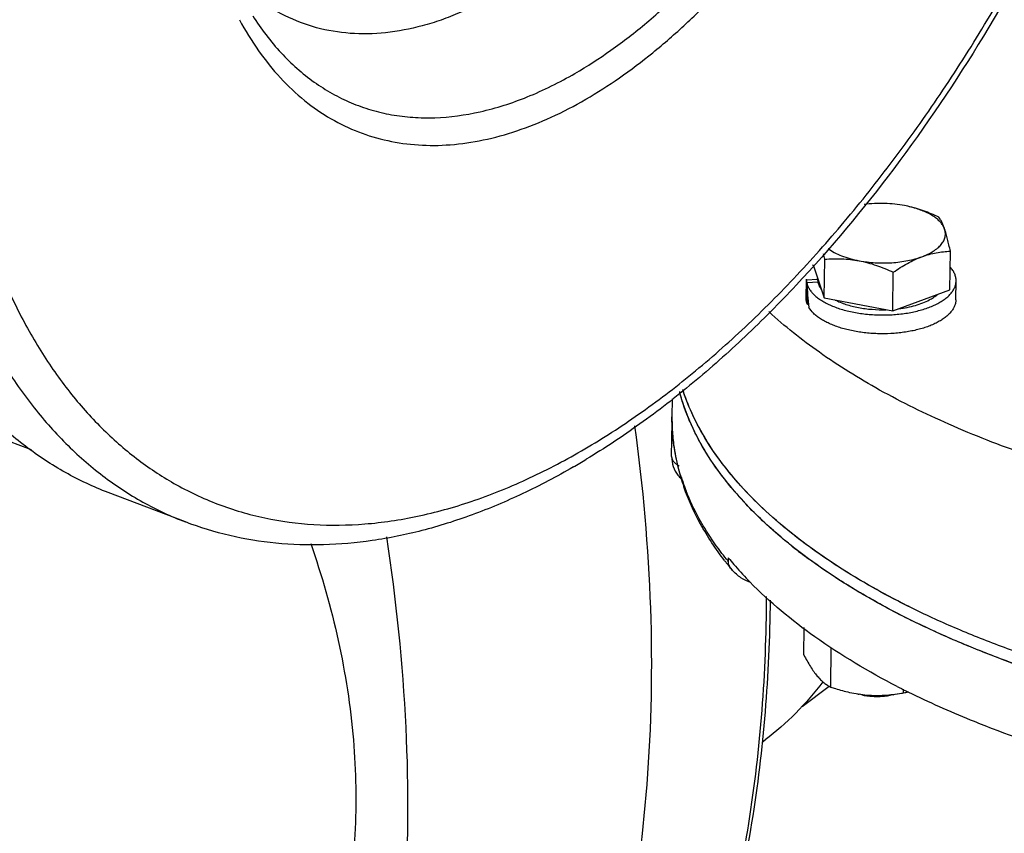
# Model space of a CAD drawing. Header units: inches. Extents: x 0 to 34, y 0 to 22.
# Tile 113 of 175: x 21.7 to 22.8, y 17.5 to 18.4. Entities that reach past the tile are written whole.
import ezdxf

# ---------------------------------------------------------------- set-up
doc = ezdxf.new("R2010")
doc.units = ezdxf.units.IN
doc.header["$LTSCALE"] = 1.87
doc.header["$MEASUREMENT"] = 0
doc.layers.get('0').update_dxf_attribs({"linetype": 'CONTINUOUS'})
for name, color, linetype in [('02___PRT_ALL_AXES', 7, 'CONTINUOUS'), ('3_ALL_AXES', 7, 'CONTINUOUS'), ('7_ALL_FEATURES', 7, 'CONTINUOUS')]:
    doc.layers.add(name, color=color, linetype=linetype)

msp = doc.modelspace()

# ---------------------------------------------------------------- linework, layer by layer
at = {"color": 7, "linetype": 'Continuous'}
for p, q in [((22.461451, 17.944717), (22.461203, 17.92498)), ((22.461198, 17.92442), (22.461208, 17.92536)), ((22.460805, 17.880971), (22.461287, 17.91928)), ((22.523444, 17.769145), (22.523394, 17.765167))]:
    msp.add_line(p, q, dxfattribs=at)
for centre, radius, start, end in [((22.678398, 17.922638), 0.217207, 179.529958, 182.554609), ((22.681361, 17.92281), 0.220175, 182.565096, 187.391017), ((22.689469, 17.924009), 0.22837, 187.427594, 194.138299), ((22.493303, 17.880563), 0.032501, 179.279527, 218.385212), ((22.493377, 17.88065), 0.032613, 218.424231, 227.642865), ((22.701946, 17.927244), 0.24126, 194.159589, 199.320713), ((22.696297, 17.929569), 0.235957, 197.521695, 200.205448), ((22.82848, 18.097475), 0.392274, 218.877453, 223.26918), ((22.702246, 17.931748), 0.242293, 200.203152, 201.46955), ((22.960471, 18.242648), 0.58877, 231.607755, 233.701286), ((22.805662, 17.985682), 0.360893, 217.460819, 217.964996), ((22.815296, 17.99327), 0.373156, 217.973563, 219.57456), ((22.805128, 17.994494), 0.363269, 218.630006, 219.145012), ((22.808537, 18.001204), 0.367599, 219.144825, 219.558902), ((22.817988, 18.009077), 0.3799, 219.566563, 220.989306), ((22.842614, 18.030888), 0.412795, 221.032502, 224.329248), ((23.124984, 18.509387), 0.902551, 241.894379, 243.75599), ((23.230628, 18.74651), 1.16225, 248.49917, 249.121533), ((23.252009, 18.803321), 1.222951, 249.134124, 250.646889), ((23.125958, 18.432951), 0.907018, 242.708813, 243.386378), ((23.132878, 18.446739), 0.922445, 243.385756, 243.616749)]:
    msp.add_arc(centre, radius, start, end, dxfattribs=at)
for points, knots in [([(22.481182, 17.919376), (22.48003, 17.922026), (22.475675, 17.932539), (22.472054, 17.943358), (22.46982, 17.951547)], [0, 0, 0, 0, 0.25395043, 1, 1, 1, 1]), ([(22.471287, 17.85853), (22.467872, 17.869354), (22.462689, 17.891326), (22.461084, 17.913856), (22.461203, 17.92498)], [0, 0, 0, 0, 0.50502263, 1, 1, 1, 1]), ([(22.494246, 17.89335), (22.493024, 17.895492), (22.488323, 17.903988), (22.484068, 17.912733), (22.481182, 17.919376)], [0, 0, 0, 0, 0.25399591, 1, 1, 1, 1]), ([(22.523098, 17.851261), (22.520351, 17.854677), (22.509928, 17.868132), (22.500507, 17.882374), (22.494246, 17.89335)], [0, 0, 0, 0, 0.25759486, 1, 1, 1, 1]), ([(22.460805, 17.880971), (22.460793, 17.880014), (22.461202, 17.877974), (22.462962, 17.875172), (22.465737, 17.872621), (22.46803, 17.871218), (22.469304, 17.870553)], [0, 0, 0, 0, 0.20381828, 0.43040266, 0.69386208, 1, 1, 1, 1]), ([(22.519196, 17.76618), (22.50949, 17.778848), (22.492223, 17.804793), (22.479261, 17.833188), (22.474274, 17.847422)], [0, 0, 0, 0, 0.51411936, 1, 1, 1, 1]), ([(22.497328, 17.801902), (22.495283, 17.805265), (22.48757, 17.818535), (22.480942, 17.832445), (22.476765, 17.843067)], [0, 0, 0, 0, 0.25638596, 1, 1, 1, 1]), ([(22.59482, 17.781183), (22.59005, 17.784966), (22.571906, 17.79984), (22.554751, 17.815943), (22.542849, 17.828599)], [0, 0, 0, 0, 0.25948804, 1, 1, 1, 1]), ([(22.521344, 17.767709), (22.519116, 17.770497), (22.51058, 17.78151), (22.502712, 17.793046), (22.497328, 17.801902)], [0, 0, 0, 0, 0.25617775, 1, 1, 1, 1]), ([(22.527666, 17.755546), (22.526509, 17.756943), (22.52493, 17.759209), (22.523662, 17.762561), (22.523384, 17.764319), (22.523394, 17.765167)], [0, 0, 0, 0, 0.50825206, 0.76235766, 1, 1, 1, 1]), ([(22.699794, 17.713264), (22.691846, 17.717512), (22.661639, 17.734277), (22.632501, 17.753014), (22.611922, 17.768133)], [0, 0, 0, 0, 0.26085228, 1, 1, 1, 1]), ([(22.548115, 17.741749), (22.5444, 17.743166), (22.538907, 17.745922), (22.532186, 17.750806), (22.529073, 17.753845), (22.527666, 17.755546)], [0, 0, 0, 0, 0.47920691, 0.73384871, 1, 1, 1, 1]), ([(22.710079, 17.626895), (22.678614, 17.643131), (22.621005, 17.677246), (22.569217, 17.720015), (22.547327, 17.742435)], [0, 0, 0, 0, 0.53050245, 1, 1, 1, 1]), ([(22.804646, 17.665139), (22.797802, 17.667835), (22.771203, 17.678611), (22.745023, 17.690432), (22.725881, 17.699872)], [0, 0, 0, 0, 0.25629672, 1, 1, 1, 1]), ([(22.815405, 17.580139), (22.807324, 17.583221), (22.776054, 17.595547), (22.745331, 17.609281), (22.722968, 17.620374)], [0, 0, 0, 0, 0.25731405, 1, 1, 1, 1]), ([(23.269129, 17.484707), (23.228283, 17.487774), (23.147881, 17.496336), (23.030565, 17.516657), (22.919705, 17.543974), (22.849103, 17.567285), (22.815405, 17.580139)], [0, 0, 0, 0, 0.26418846, 0.52110179, 0.76737638, 1, 1, 1, 1])]:
    msp.add_open_spline(points, degree=3, knots=knots, dxfattribs=at)
at = {"layer": '02___PRT_ALL_AXES', "color": 7, "linetype": 'Continuous'}
for p, q in [((20.316881, 18.436505), (21.752966, 17.888718)), ((21.923498, 17.808686), (21.837977, 17.841308))]:
    msp.add_line(p, q, dxfattribs=at)
msp.add_open_spline([(21.837973, 17.841309), (21.821755, 17.847495), (21.789949, 17.862384), (21.745483, 17.891677), (21.704393, 17.927775), (21.666951, 17.970404), (21.633371, 18.019265), (21.603844, 18.074033), (21.578534, 18.134356), (21.557585, 18.199853), (21.541116, 18.270116), (21.529224, 18.344705), (21.521977, 18.423155), (21.51942, 18.504974), (21.521566, 18.589651), (21.530793, 18.707048), (21.55418, 18.857346), (21.59957, 19.038056), (21.661504, 19.216791), (21.738434, 19.389085), (21.828438, 19.550633), (21.913594, 19.674604), (21.986548, 19.764774), (22.042299, 19.826416), (22.099456, 19.882576), (22.157663, 19.932905), (22.216554, 19.977079), (22.257008, 20.002864), (22.277249, 20.014573)], degree=3, knots=[0, 0, 0, 0, 0.02055618, 0.04141472, 0.0628578, 0.08513132, 0.10843523, 0.13291997, 0.15868761, 0.18579561, 0.2142618, 0.24406953, 0.27517247, 0.30749893, 0.34095575, 0.37543156, 0.44690101, 0.52078248, 0.59580275, 0.67063263, 0.74395216, 0.81451631, 0.84842576, 0.88125065, 0.91288978, 0.94326125, 0.97230857, 1, 1, 1, 1], dxfattribs=at)
at = {"layer": '3_ALL_AXES', "color": 7, "linetype": 'Continuous'}
for p, q in [((22.721733, 18.157686), (22.718303, 18.158385)), ((22.721819, 18.157669), (22.721713, 18.157692)), ((22.629455, 18.056483), (22.629991, 18.099106)), ((22.768331, 18.065429), (22.768867, 18.108052)), ((22.61712, 18.092926), (22.629455, 18.056483)), ((22.622175, 18.077112), (22.622186, 18.077957)), ((22.705259, 18.042149), (22.705795, 18.084771)), ((22.609478, 18.056497), (22.609725, 18.076139)), ((22.774965, 18.054415), (22.775226, 18.075187)), ((22.629455, 18.056483), (22.705259, 18.042149)), ((22.705259, 18.042149), (22.768331, 18.065429)), ((22.473312, 17.954299), (22.473113, 17.954909)), ((22.474027, 17.952153), (22.47397, 17.952322)), ((22.606891, 17.661785), (22.607274, 17.692201)), ((22.636676, 17.626179), (22.637225, 17.669869)), ((22.714943, 17.619385), (22.716978, 17.619775)), ((22.716974, 17.619794), (22.717023, 17.623737)), ((22.716974, 17.619794), (22.718719, 17.620108)), ((22.676048, 17.616892), (22.667918, 17.618261))]:
    msp.add_line(p, q, dxfattribs=at)
for centre, radius, start, end in [((22.697466, 18.045852), 0.114438, 74.030802, 77.757068), ((22.699571, 18.053355), 0.106645, 73.553906, 74.008888), ((22.214815, 18.010602), 0.424505, 12.033728, 12.886253), ((22.637656, 18.076923), 0.015481, 179.293506, 186.427684), ((22.638053, 18.076968), 0.015881, 186.426896, 191.673627), ((22.717713, 18.106855), 0.059612, 297.851855, 299.379941), ((22.685905, 18.010453), 0.223971, 194.886238, 195.221877), ((22.694918, 18.026925), 0.233203, 197.963266, 198.700851), ((22.695071, 18.026981), 0.233366, 198.146625, 198.658337), ((22.679347, 17.831247), 0.214774, 279.538522, 280.089749), ((22.703818, 17.698099), 0.079401, 280.816627, 283.340975), ((22.685052, 17.696927), 0.080511, 256.590976, 257.71233), ((22.686379, 17.688707), 0.072761, 257.73637, 262.275981), ((22.687465, 17.710567), 0.094368, 263.051127, 263.448436), ((22.690531, 17.696056), 0.079691, 280.841379, 282.383045)]:
    msp.add_arc(centre, radius, start, end, dxfattribs=at)
for points, knots in [([(22.718303, 18.158385), (22.714704, 18.159066), (22.707352, 18.160136), (22.696174, 18.160892), (22.684918, 18.160809), (22.677445, 18.160187), (22.673757, 18.159729)], [0, 0, 0, 0, 0.24567152, 0.49763359, 0.75077434, 1, 1, 1, 1]), ([(22.756135, 18.145667), (22.753349, 18.14696), (22.747742, 18.149434), (22.7392, 18.152741), (22.730554, 18.155547), (22.724705, 18.157039), (22.721773, 18.157678)], [0, 0, 0, 0, 0.25269094, 0.5039238, 0.75319118, 1, 1, 1, 1]), ([(22.762571, 18.13241), (22.762161, 18.133622), (22.761027, 18.136056), (22.758589, 18.13947), (22.755394, 18.142734), (22.751484, 18.145817), (22.746902, 18.148688), (22.741701, 18.151317), (22.735939, 18.153675), (22.731873, 18.155014), (22.729763, 18.155637)], [0, 0, 0, 0, 0.09233567, 0.19230694, 0.30153427, 0.42098394, 0.55095264, 0.69123135, 0.84120033, 1, 1, 1, 1]), ([(22.762571, 18.13241), (22.762071, 18.133887), (22.761084, 18.136595), (22.759473, 18.140253), (22.757861, 18.143221), (22.756707, 18.144922), (22.756135, 18.145667)], [0, 0, 0, 0, 0.31598858, 0.58413787, 0.80961372, 1, 1, 1, 1]), ([(22.737401, 18.101963), (22.739693, 18.102808), (22.74402, 18.104618), (22.74992, 18.107838), (22.754871, 18.111407), (22.75879, 18.115272), (22.76119, 18.118786), (22.762467, 18.121661), (22.763104, 18.1238), (22.763438, 18.125959), (22.763466, 18.128129), (22.763189, 18.130296), (22.762808, 18.131711), (22.762571, 18.13241)], [0, 0, 0, 0, 0.16771287, 0.32145823, 0.46053576, 0.58539117, 0.69766997, 0.7501476, 0.80085498, 0.85046548, 0.89971308, 0.94932941, 1, 1, 1, 1]), ([(22.768867, 18.108052), (22.768374, 18.11036), (22.767388, 18.114824), (22.765844, 18.121232), (22.764276, 18.127055), (22.763148, 18.130706), (22.762571, 18.13241)], [0, 0, 0, 0, 0.28136248, 0.54473329, 0.78560545, 1, 1, 1, 1]), ([(22.633771, 18.110905), (22.635903, 18.109314), (22.64071, 18.106339), (22.648809, 18.102677), (22.658013, 18.099644), (22.664558, 18.098133), (22.667963, 18.097489)], [0, 0, 0, 0, 0.2156772, 0.45625626, 0.71907216, 1, 1, 1, 1]), ([(22.629991, 18.099106), (22.636237, 18.09963), (22.645725, 18.099947), (22.658406, 18.099042), (22.664779, 18.098092), (22.667963, 18.097489)], [0, 0, 0, 0, 0.49340146, 0.74491537, 1, 1, 1, 1]), ([(22.667963, 18.097489), (22.670874, 18.096939), (22.676806, 18.096027), (22.685837, 18.095219), (22.694992, 18.094963), (22.704114, 18.095264), (22.713051, 18.096117), (22.721651, 18.097507), (22.729767, 18.09941), (22.734935, 18.101053), (22.737401, 18.101963)], [0, 0, 0, 0, 0.12634353, 0.25574957, 0.38642878, 0.51668906, 0.64478271, 0.76902786, 0.88791746, 1, 1, 1, 1]), ([(22.705795, 18.084771), (22.708348, 18.086545), (22.713477, 18.08996), (22.721332, 18.094631), (22.729274, 18.098693), (22.734691, 18.100962), (22.737401, 18.101963)], [0, 0, 0, 0, 0.25858118, 0.51222625, 0.7597019, 1, 1, 1, 1]), ([(22.737401, 18.101963), (22.740026, 18.102931), (22.745277, 18.104624), (22.753228, 18.106443), (22.761083, 18.107575), (22.766291, 18.107947), (22.768867, 18.108052)], [0, 0, 0, 0, 0.26086118, 0.51366314, 0.75956714, 1, 1, 1, 1]), ([(22.667963, 18.097489), (22.67119, 18.096879), (22.677637, 18.095396), (22.687164, 18.09246), (22.69657, 18.088899), (22.702733, 18.086192), (22.705795, 18.084771)], [0, 0, 0, 0, 0.24628472, 0.49545273, 0.74689457, 1, 1, 1, 1]), ([(22.6225, 18.073754), (22.622783, 18.072382), (22.62375, 18.069595), (22.625307, 18.067101), (22.62622, 18.065889)], [0, 0, 0, 0, 0.48007513, 1, 1, 1, 1]), ([(22.746959, 18.05491), (22.748371, 18.055706), (22.751026, 18.057352), (22.753503, 18.059259), (22.754631, 18.060246)], [0, 0, 0, 0, 0.51951188, 1, 1, 1, 1]), ([(22.64152, 18.054082), (22.643378, 18.053149), (22.647303, 18.051396), (22.653544, 18.049158), (22.660263, 18.04725), (22.667375, 18.045696), (22.674796, 18.044516), (22.685021, 18.043454), (22.692803, 18.043261), (22.698001, 18.043402)], [0, 0, 0, 0, 0.10753183, 0.2220305, 0.34267278, 0.46847986, 0.59834918, 0.73106619, 1, 1, 1, 1]), ([(22.711772, 18.044426), (22.714966, 18.044821), (22.721174, 18.04581), (22.730077, 18.047946), (22.738208, 18.050658), (22.743235, 18.052919), (22.745563, 18.054149)], [0, 0, 0, 0, 0.2732134, 0.53320296, 0.77644292, 1, 1, 1, 1]), ([(23.25637, 17.801262), (23.220386, 17.804274), (23.149448, 17.812191), (23.045583, 17.82992), (22.946607, 17.85315), (22.853873, 17.881565), (22.768638, 17.914775), (22.692042, 17.95234), (22.625123, 17.993757), (22.585747, 18.025033), (22.568179, 18.041253)], [0, 0, 0, 0, 0.14630871, 0.28902211, 0.42667986, 0.55795019, 0.68167787, 0.79694076, 0.90312103, 1, 1, 1, 1]), ([(23.141661, 17.579132), (23.098722, 17.585303), (23.035314, 17.596704), (22.952951, 17.61659), (22.894236, 17.633347), (22.838193, 17.652029), (22.785108, 17.672534), (22.735266, 17.694759), (22.688925, 17.718584), (22.646329, 17.74389), (22.607697, 17.770543), (22.573234, 17.798415), (22.543116, 17.827363), (22.517509, 17.857252), (22.496552, 17.887937), (22.480382, 17.919265), (22.472722, 17.940877), (22.469792, 17.951648)], [0, 0, 0, 0, 0.16187383, 0.24010061, 0.31610731, 0.38964214, 0.46046667, 0.52836933, 0.59318566, 0.65479256, 0.71312347, 0.76817106, 0.8200073, 0.86878897, 0.91477838, 0.95834975, 1, 1, 1, 1]), ([(24.12379, 17.726197), (24.109184, 17.71804), (24.078709, 17.702292), (24.030646, 17.680838), (23.979353, 17.661079), (23.905775, 17.636724), (23.807455, 17.611416), (23.683133, 17.589618), (23.553052, 17.576351), (23.419858, 17.571888), (23.286258, 17.576322), (23.154964, 17.589561), (23.028652, 17.611334), (22.928185, 17.636585), (22.852506, 17.660871), (22.799405, 17.68061), (22.74938, 17.702046), (22.702683, 17.72507), (22.659552, 17.749566), (22.620205, 17.775412), (22.584841, 17.802482), (22.55364, 17.830645), (22.526762, 17.859766), (22.50435, 17.889714), (22.486535, 17.920339), (22.477614, 17.941556), (22.474027, 17.952153)], [0, 0, 0, 0, 0.02794026, 0.05724883, 0.08786291, 0.11970208, 0.18664735, 0.25719956, 0.33031184, 0.40484351, 0.47960425, 0.55339586, 0.62505372, 0.6934897, 0.72619974, 0.75775609, 0.78806679, 0.81705539, 0.84466368, 0.87085486, 0.89561741, 0.91896976, 0.9409658, 0.96169981, 0.98131477, 1, 1, 1, 1]), ([(22.498473, 17.900277), (22.49339, 17.908647), (22.484256, 17.925517), (22.477026, 17.943295), (22.474027, 17.952153)], [0, 0, 0, 0, 0.51149915, 1, 1, 1, 1]), ([(22.730936, 17.711292), (22.70481, 17.723991), (22.667268, 17.744398), (22.620917, 17.775074), (22.589942, 17.798487), (22.562082, 17.822737), (22.530085, 17.855205), (22.509683, 17.881814), (22.498473, 17.900277)], [0, 0, 0, 0, 0.28726872, 0.42152098, 0.54939868, 0.67096734, 0.78639922, 1, 1, 1, 1]), ([(22.606891, 17.661785), (22.608066, 17.659544), (22.610416, 17.655206), (22.614072, 17.649028), (22.617777, 17.643435), (22.620392, 17.640011), (22.621714, 17.638431)], [0, 0, 0, 0, 0.27396107, 0.53404401, 0.77695466, 1, 1, 1, 1]), ([(22.621714, 17.638431), (22.622912, 17.636999), (22.625302, 17.634365), (22.629083, 17.630958), (22.632845, 17.628252), (22.635412, 17.626805), (22.636676, 17.626179)], [0, 0, 0, 0, 0.28757817, 0.54704543, 0.7827163, 1, 1, 1, 1]), ([(22.636676, 17.626179), (22.638379, 17.625602), (22.645213, 17.623373), (22.652163, 17.621485), (22.657429, 17.620336)], [0, 0, 0, 0, 0.25013115, 1, 1, 1, 1]), ([(22.657429, 17.620336), (22.660619, 17.61964), (22.667031, 17.618445), (22.673512, 17.617694), (22.676755, 17.617436)], [0, 0, 0, 0, 0.50081491, 1, 1, 1, 1]), ([(22.6766, 17.616606), (22.678757, 17.616311), (22.683123, 17.615897), (22.68969, 17.615793), (22.69618, 17.616197), (22.700435, 17.616813), (22.702509, 17.617211)], [0, 0, 0, 0, 0.25100176, 0.50504028, 0.75652888, 1, 1, 1, 1]), ([(22.70552, 17.617788), (22.703218, 17.617346), (22.698498, 17.616649), (22.691295, 17.616143), (22.683987, 17.616166), (22.679114, 17.616537), (22.676698, 17.616815)], [0, 0, 0, 0, 0.24306228, 0.49393288, 0.74786924, 1, 1, 1, 1]), ([(22.676755, 17.617436), (22.679967, 17.61718), (22.686394, 17.6169), (22.696008, 17.617152), (22.705529, 17.618007), (22.711816, 17.618918), (22.714938, 17.619442)], [0, 0, 0, 0, 0.25222837, 0.50299796, 0.75222982, 1, 1, 1, 1]), ([(22.676755, 17.617436), (22.679986, 17.617179), (22.686469, 17.616878), (22.696153, 17.617053), (22.705665, 17.617848), (22.711895, 17.618801), (22.71494, 17.619384)], [0, 0, 0, 0, 0.25362953, 0.50734595, 0.75736406, 1, 1, 1, 1])]:
    msp.add_open_spline(points, degree=3, knots=knots, dxfattribs=at)
at = {"layer": '7_ALL_FEATURES', "color": 7, "linetype": 'Continuous'}
for p, q in [((22.60976, 18.076139), (22.609739, 18.07727)), ((22.622187, 18.076939), (22.60976, 18.076139)), ((22.622719, 18.073762), (22.610199, 18.072955)), ((22.612116, 18.049112), (22.61093, 18.049036)), ((22.605018, 17.604812), (22.634762, 17.627236)), ((22.560922, 17.565428), (22.564048, 17.567785))]:
    msp.add_line(p, q, dxfattribs=at)
for centre, radius, start, end in [((22.642412, 18.068176), 0.035399, 135.701857, 137.01209), ((21.932392, 18.595069), 0.838243, 300.053263, 301.190296)]:
    msp.add_arc(centre, radius, start, end, dxfattribs=at)
for centre, start_param, end_param in [((22.692269, 18.059283), 1.43366853, 1.59803564), ((22.6924, 18.06967), 1.51602764, 1.680248)]:
    msp.add_ellipse(centre, major_axis=(-0.011627, 0.165011), ratio=0.49503893, start_param=start_param, end_param=end_param, dxfattribs=at)
for points, knots in [([(22.775466, 20.042213), (22.792393, 20.035755), (22.825542, 20.020289), (22.871849, 19.990027), (22.914497, 19.952985), (22.953201, 19.909549), (22.987764, 19.860112), (23.018054, 19.805057), (23.043976, 19.744757), (23.065448, 19.679583), (23.082406, 19.609921), (23.094799, 19.536171), (23.102583, 19.458758), (23.105742, 19.378131), (23.104269, 19.294762), (23.096064, 19.179254), (23.074155, 19.031342), (23.030805, 18.853343), (22.971141, 18.677012), (22.896618, 18.506627), (22.809024, 18.346304), (22.710455, 18.199921), (22.619609, 18.090697), (22.543209, 18.013673), (22.485588, 17.962393), (22.427044, 17.916987), (22.386727, 17.890235), (22.366503, 17.877993)], [0, 0, 0, 0, 0.02156234, 0.0433579, 0.06563321, 0.08859424, 0.1124242, 0.13727256, 0.16325035, 0.19042924, 0.21884485, 0.24849838, 0.27936177, 0.31137925, 0.3444736, 0.37854695, 0.44914171, 0.52212691, 0.59630397, 0.67040896, 0.74318175, 0.81343539, 0.88013089, 0.91189236, 0.94248373, 0.971865, 1, 1, 1, 1]), ([(22.361004, 17.887238), (22.381372, 17.899021), (22.422078, 17.925048), (22.481267, 17.969785), (22.539726, 18.020892), (22.597059, 18.078023), (22.652888, 18.140798), (22.706838, 18.208797), (22.758549, 18.281566), (22.824595, 18.385162), (22.899146, 18.523291), (22.973915, 18.698054), (23.032765, 18.878602), (23.067558, 19.031264), (23.085944, 19.152249), (23.094812, 19.240597), (23.098823, 19.326758), (23.097946, 19.410159), (23.092191, 19.490238), (23.081589, 19.566462), (23.066208, 19.638322), (23.046147, 19.705341), (23.021521, 19.767071), (22.992484, 19.8231), (22.959205, 19.873045), (22.92188, 19.916549), (22.880745, 19.95329), (22.836066, 19.982969), (22.788183, 20.005335), (22.754517, 20.015206), (22.737439, 20.018866)], [0, 0, 0, 0, 0.02800576, 0.0574262, 0.08822848, 0.12034817, 0.15369541, 0.1881584, 0.22360705, 0.25989578, 0.33433154, 0.41012274, 0.48583707, 0.56004844, 0.59617526, 0.63143233, 0.66567724, 0.69878272, 0.7306413, 0.76116743, 0.79030261, 0.81802051, 0.84433101, 0.86928794, 0.89299357, 0.9156033, 0.93732816, 0.95843009, 0.97921212, 1, 1, 1, 1]), ([(22.362771, 19.981951), (22.342539, 19.970248), (22.302104, 19.944476), (22.243237, 19.900324), (22.185049, 19.85002), (22.127907, 19.793883), (22.072164, 19.732263), (21.999214, 19.642114), (21.91405, 19.518157), (21.824031, 19.356613), (21.747082, 19.184312), (21.685131, 19.005565), (21.639725, 18.824839), (21.616326, 18.674526), (21.607093, 18.557116), (21.604942, 18.472429), (21.607495, 18.3906), (21.614739, 18.31214), (21.626628, 18.237542), (21.643097, 18.167271), (21.664045, 18.101765), (21.689355, 18.041435), (21.718884, 17.986661), (21.752464, 17.937792), (21.789911, 17.895159), (21.831002, 17.859056), (21.875472, 17.829762), (21.90728, 17.814873), (21.923499, 17.808686)], [0, 0, 0, 0, 0.02767837, 0.0567119, 0.08707162, 0.11869987, 0.15151584, 0.18541858, 0.25597708, 0.32929993, 0.40413607, 0.47916294, 0.55305191, 0.62452937, 0.65900905, 0.69246985, 0.72480013, 0.75590668, 0.78571808, 0.8141874, 0.84129849, 0.86706882, 0.89155596, 0.91486233, 0.93713803, 0.95858322, 0.9794433, 1, 1, 1, 1]), ([(22.386886, 19.944997), (22.367848, 19.933985), (22.329796, 19.909809), (22.274331, 19.868528), (22.219461, 19.821625), (22.165511, 19.769378), (22.112792, 19.712092), (22.043644, 19.628328), (21.962529, 19.513117), (21.876056, 19.36277), (21.801178, 19.201989), (21.739653, 19.034541), (21.692918, 18.864345), (21.666931, 18.722051), (21.654648, 18.610198), (21.649784, 18.528973), (21.6492, 18.450034), (21.652898, 18.373844), (21.660863, 18.30085), (21.673045, 18.231479), (21.689381, 18.166138), (21.709779, 18.105207), (21.73413, 18.049045), (21.762307, 17.997982), (21.794156, 17.952325), (21.829517, 17.91236), (21.868176, 17.87835), (21.896292, 17.859618), (21.910721, 17.851404)], [0, 0, 0, 0, 0.02733707, 0.05597005, 0.08587349, 0.11699607, 0.14926541, 0.18259069, 0.25195039, 0.32410162, 0.39790342, 0.47213986, 0.54557905, 0.61702506, 0.65166105, 0.6853971, 0.71812088, 0.74973482, 0.7801577, 0.80932948, 0.83721253, 0.86379751, 0.88910634, 0.91319692, 0.93616818, 0.9581615, 0.97936323, 1, 1, 1, 1]), ([(22.365894, 18.276021), (22.378588, 18.283364), (22.403961, 18.299594), (22.440857, 18.327488), (22.477292, 18.359364), (22.52579, 18.407736), (22.583485, 18.476927), (22.645914, 18.570158), (22.701115, 18.672603), (22.747612, 18.781526), (22.784169, 18.894033), (22.809808, 19.007115), (22.82168, 19.100616), (22.824941, 19.173125), (22.824306, 19.225027), (22.820624, 19.274846), (22.813923, 19.32225), (22.80424, 19.366921), (22.791639, 19.408562), (22.776196, 19.446894), (22.758002, 19.481659), (22.737168, 19.512621), (22.713813, 19.539555), (22.68809, 19.562264), (22.66016, 19.580556), (22.630243, 19.594285), (22.609222, 19.600284), (22.598561, 19.602492)], [0, 0, 0, 0, 0.02802974, 0.05749109, 0.08832874, 0.12048197, 0.18833555, 0.26011198, 0.33459885, 0.41043123, 0.48617334, 0.56039399, 0.63174272, 0.66597288, 0.69905873, 0.7308917, 0.76138787, 0.79048891, 0.81816966, 0.84444186, 0.86936061, 0.89303084, 0.91561026, 0.9373133, 0.95840487, 0.9791912, 1, 1, 1, 1]), ([(22.353963, 18.304608), (22.367601, 18.312497), (22.39485, 18.330123), (22.434296, 18.360758), (22.473125, 18.396075), (22.524591, 18.450005), (22.585048, 18.527355), (22.648936, 18.631346), (22.703419, 18.744842), (22.746699, 18.864108), (22.777355, 18.985216), (22.791766, 19.085856), (22.795888, 19.163889), (22.795304, 19.219531), (22.791092, 19.272682), (22.783288, 19.322906), (22.771949, 19.369789), (22.75716, 19.412941), (22.741833, 19.445975), (22.727907, 19.470074), (22.713352, 19.491991), (22.693279, 19.516619), (22.665996, 19.541566), (22.63605, 19.561259), (22.60372, 19.575487), (22.569324, 19.584096), (22.533208, 19.587017), (22.495723, 19.584266), (22.470723, 19.578835), (22.458149, 19.575288)], [0, 0, 0, 0, 0.02896399, 0.05956279, 0.09172511, 0.12536658, 0.19651797, 0.27171882, 0.34933515, 0.42756933, 0.50458393, 0.57862106, 0.61404239, 0.64816283, 0.6808437, 0.71198027, 0.74150676, 0.76940434, 0.79571175, 0.80830407, 0.82054402, 0.84405501, 0.86651316, 0.88824903, 0.90965231, 0.93114189, 0.95312934, 0.97598156, 1, 1, 1, 1]), ([(22.269143, 18.392983), (22.255498, 18.38509), (22.234695, 18.374529), (22.206258, 18.363469), (22.179009, 18.355008), (22.145414, 18.348507), (22.105828, 18.347639), (22.068115, 18.353913), (22.032813, 18.3673), (22.000447, 18.387598), (21.981563, 18.405096), (21.972767, 18.41471)], [0, 0, 0, 0, 0.14614585, 0.21559876, 0.28271176, 0.41051525, 0.53144605, 0.64790347, 0.7627839, 0.87918044, 1, 1, 1, 1]), ([(21.983099, 18.363978), (21.989497, 18.35212), (22.00325, 18.329663), (22.027387, 18.299541), (22.054279, 18.274177), (22.074162, 18.260432), (22.084399, 18.254508)], [0, 0, 0, 0, 0.26777366, 0.52191661, 0.76492228, 1, 1, 1, 1]), ([(21.997751, 18.368337), (22.007014, 18.353786), (22.027319, 18.326931), (22.058372, 18.299193), (22.085302, 18.282085), (22.106346, 18.271772), (22.128354, 18.263907), (22.151236, 18.258515), (22.174901, 18.255617), (22.207832, 18.255079), (22.250837, 18.260982), (22.303056, 18.27786), (22.336981, 18.294784), (22.353963, 18.304608)], [0, 0, 0, 0, 0.12749336, 0.24733133, 0.30543227, 0.36288141, 0.42017334, 0.47781037, 0.53628066, 0.59603983, 0.72084849, 0.85499323, 1, 1, 1, 1]), ([(22.084399, 18.254508), (22.094115, 18.248886), (22.114435, 18.23911), (22.146976, 18.22935), (22.181154, 18.224628), (22.216681, 18.224972), (22.253285, 18.230344), (22.290703, 18.240682), (22.328661, 18.255894), (22.353475, 18.268837), (22.365894, 18.276021)], [0, 0, 0, 0, 0.11375639, 0.22744493, 0.34296904, 0.46209178, 0.5863133, 0.71685089, 0.85460535, 1, 1, 1, 1]), ([(22.775226, 18.075186), (22.775234, 18.075837), (22.77518, 18.077147), (22.774886, 18.079106), (22.774381, 18.081057), (22.773413, 18.083681), (22.771648, 18.086931), (22.769803, 18.089302), (22.768769, 18.090463)], [0, 0, 0, 0, 0.11517128, 0.23137996, 0.34962926, 0.47084764, 0.72517911, 1, 1, 1, 1]), ([(22.610199, 18.072955), (22.610481, 18.071713), (22.611318, 18.069206), (22.613278, 18.065611), (22.615946, 18.062125), (22.619293, 18.058776), (22.623287, 18.055588), (22.627893, 18.052588), (22.633072, 18.0498), (22.638777, 18.047248), (22.64496, 18.044953), (22.651566, 18.042936), (22.658536, 18.041215), (22.665808, 18.039806), (22.673318, 18.03872), (22.680999, 18.037968), (22.688782, 18.037557), (22.696598, 18.037489), (22.704378, 18.037766), (22.712051, 18.038385), (22.71955, 18.039341), (22.726808, 18.040624), (22.73376, 18.042225), (22.740344, 18.044127), (22.746503, 18.046315), (22.752182, 18.048769), (22.757332, 18.051468), (22.761907, 18.054389), (22.765868, 18.057508), (22.76918, 18.060802), (22.771811, 18.064243), (22.773437, 18.067259), (22.774348, 18.069698), (22.774837, 18.071517), (22.77514, 18.073348), (22.775218, 18.074575), (22.775226, 18.075186)], [0, 0, 0, 0, 0.01983491, 0.0408726, 0.06348955, 0.08795207, 0.11440689, 0.14290678, 0.17342929, 0.20588986, 0.24015432, 0.27604939, 0.31336962, 0.35188348, 0.39133989, 0.43147273, 0.47200512, 0.51265447, 0.55313639, 0.5931688, 0.63247675, 0.67079625, 0.70787906, 0.74349837, 0.77745384, 0.80957797, 0.8397453, 0.86788146, 0.8939753, 0.91809575, 0.94040973, 0.9611995, 0.97115617, 0.98089528, 0.99048553, 1, 1, 1, 1]), ([(22.61093, 18.049036), (22.610684, 18.049643), (22.610252, 18.050866), (22.609789, 18.052737), (22.609519, 18.054616), (22.60947, 18.055872), (22.609478, 18.056496)], [0, 0, 0, 0, 0.25686575, 0.50794243, 0.75499284, 1, 1, 1, 1]), ([(22.774965, 18.054414), (22.77495, 18.053255), (22.774691, 18.050903), (22.773629, 18.047442), (22.771907, 18.044058), (22.769547, 18.04078), (22.766572, 18.037629), (22.763008, 18.034627), (22.758883, 18.031794), (22.75423, 18.029152), (22.749084, 18.02672), (22.743486, 18.024518), (22.737481, 18.022561), (22.731114, 18.020867), (22.724438, 18.019448), (22.717505, 18.018315), (22.71037, 18.017478), (22.700628, 18.016763), (22.690786, 18.016667), (22.680966, 18.017185), (22.673692, 18.017879), (22.666567, 18.018872), (22.659646, 18.020156), (22.652984, 18.02172), (22.646636, 18.023554), (22.64065, 18.025641), (22.635075, 18.027966), (22.629955, 18.03051), (22.625329, 18.033253), (22.621232, 18.036177), (22.616694, 18.04013), (22.613883, 18.043524), (22.612472, 18.045924)], [0, 0, 0, 0, 0.01869913, 0.03791995, 0.05812818, 0.0796967, 0.1028936, 0.12788881, 0.15476612, 0.18353857, 0.21416249, 0.2465467, 0.28056207, 0.3160491, 0.35282223, 0.39067578, 0.4293883, 0.46872559, 0.54828189, 0.58802117, 0.62739768, 0.66616818, 0.70409795, 0.74096436, 0.77655997, 0.81069801, 0.84321647, 0.8739832, 0.90290472, 0.92993216, 0.95507296, 1, 1, 1, 1]), ([(22.419772, 17.91489), (22.429031, 17.848065), (22.440782, 17.71593), (22.437215, 17.521013), (22.412177, 17.33579), (22.380627, 17.217952), (22.361217, 17.161829)], [0, 0, 0, 0, 0.26566904, 0.52131301, 0.76614822, 1, 1, 1, 1]), ([(21.910721, 17.851404), (21.926308, 17.84253), (21.958893, 17.82713), (22.011006, 17.811831), (22.065704, 17.804547), (22.122529, 17.805308), (22.18105, 17.814058), (22.240848, 17.830693), (22.301503, 17.855056), (22.341155, 17.875756), (22.361004, 17.887238)], [0, 0, 0, 0, 0.11368644, 0.22737575, 0.34294406, 0.46212701, 0.58641029, 0.71697011, 0.85465342, 1, 1, 1, 1]), ([(22.352188, 17.869519), (22.333944, 17.858966), (22.297392, 17.839654), (22.241436, 17.815992), (22.185785, 17.798448), (22.130724, 17.787195), (22.076555, 17.782385), (22.023624, 17.784152), (21.972332, 17.792556), (21.939434, 17.802607), (21.923498, 17.808686)], [0, 0, 0, 0, 0.14125974, 0.27670108, 0.4066404, 0.53169273, 0.65261012, 0.77028173, 0.88569178, 1, 1, 1, 1]), ([(22.061921, 17.784918), (22.086213, 17.714932), (22.110562, 17.607243), (22.113224, 17.465075), (22.100374, 17.366727), (22.072924, 17.277125), (22.031384, 17.198609), (21.976703, 17.133455), (21.932097, 17.100066), (21.908557, 17.086449)], [0, 0, 0, 0, 0.28798615, 0.42329008, 0.55131524, 0.67189957, 0.78570371, 0.89428244, 1, 1, 1, 1]), ([(22.145458, 17.792223), (22.156268, 17.722504), (22.170584, 17.584558), (22.169186, 17.380868), (22.144529, 17.187396), (22.111993, 17.06442), (22.091777, 17.005966)], [0, 0, 0, 0, 0.26612591, 0.52199246, 0.76669415, 1, 1, 1, 1]), ([(22.5654, 17.726395), (22.56514, 17.642477), (22.553077, 17.47928), (22.514491, 17.31998), (22.488661, 17.245294)], [0, 0, 0, 0, 0.51501055, 1, 1, 1, 1]), ([(22.569615, 17.722131), (22.568899, 17.639848), (22.556304, 17.479679), (22.518111, 17.32337), (22.492711, 17.249927)], [0, 0, 0, 0, 0.51429862, 1, 1, 1, 1]), ([(22.627905, 17.632044), (22.61872, 17.619834), (22.598893, 17.596819), (22.57602, 17.576811), (22.564048, 17.567785)], [0, 0, 0, 0, 0.50471377, 1, 1, 1, 1])]:
    msp.add_open_spline(points, degree=3, knots=knots, dxfattribs=at)

doc.saveas('drawing.dxf')
